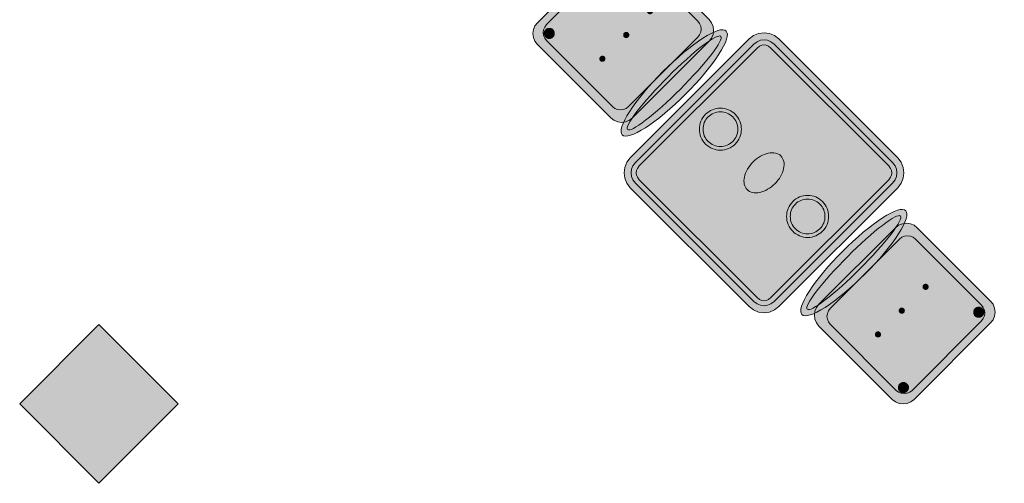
# Model space of a CAD drawing. Header units: metres. Extents: x 2172.2 to 2210.6, y 415.3 to 458.1.
# Tile 82 of 168: x 2178.5 to 2182, y 442.6 to 444.3. Entities that reach past the tile are written whole.
import ezdxf

# ---------------------------------------------------------------- set-up
doc = ezdxf.new("R2010")
doc.units = ezdxf.units.M
for name, color, linetype, lineweight in [('NC_N1_CHAIRS', 7, 'CONTINUOUS', 13), ('NC_N1_COLUMNS', 8, 'CONTINUOUS', 25), ('NC_N1_TABLES', 7, 'CONTINUOUS', 13), ('NC_N1_WALLS', 7, 'CONTINUOUS', 25)]:
    doc.layers.add(name, color=color, linetype=linetype, lineweight=lineweight)

# ---------------------------------------------------------------- blocks, each defined once
blk = doc.blocks.new('NC_N1_ARCHITECTURE')
at = {"layer": 'NC_N1_COLUMNS', "true_color": 0xe6e9ea}
blk.add_hatch(color=256, dxfattribs=at).paths.add_polyline_path([(-10.97166, 8.919112), (-11.254499, 8.636272), (-11.537308, 8.919147), (-11.254499, 9.201951)])
at = {"layer": 'NC_N1_COLUMNS', "linetype": 'CONTINUOUS', "lineweight": -2}
blk.add_lwpolyline([(-10.97166, 8.919112), (-11.254499, 8.636272), (-11.537308, 8.919147), (-11.254499, 9.201951)], close=True, dxfattribs=at)
blk = doc.blocks.new('NC_N1_DINING_TWO_SQUARE')
at = {"true_color": 0xf6f5ef}
h = blk.add_hatch(color=256, dxfattribs=at)
h.dxf.hatch_style = 1
h.paths.add_polyline_path([(0.3, -0.375), (-0.3, -0.375), (-0.3194, -0.3724), (-0.3375, -0.365), (-0.353, -0.353), (-0.365, -0.3375), (-0.3724, -0.3194), (-0.375, -0.3), (-0.375, 0.3), (-0.3724, 0.3194), (-0.365, 0.3375), (-0.353, 0.353), (-0.3375, 0.365), (-0.3194, 0.3724), (-0.3, 0.375), (0.3, 0.375), (0.3194, 0.3724), (0.3375, 0.365), (0.353, 0.353), (0.365, 0.3375), (0.3724, 0.3194), (0.375, 0.3), (0.375, -0.3), (0.3724, -0.3194), (0.365, -0.3375), (0.353, -0.353), (0.3375, -0.365), (0.3194, -0.3724)])
at = {"color": 0, "linetype": 'CONTINUOUS', "lineweight": -2, "true_color": 0x2d3540}
blk.add_lwpolyline([(0.3, -0.375), (-0.3, -0.375), (-0.3194, -0.3724), (-0.3375, -0.365), (-0.353, -0.353), (-0.365, -0.3375), (-0.3724, -0.3194), (-0.375, -0.3), (-0.375, 0.3), (-0.3724, 0.3194), (-0.365, 0.3375), (-0.353, 0.353), (-0.3375, 0.365), (-0.3194, 0.3724), (-0.3, 0.375), (0.3, 0.375), (0.3194, 0.3724), (0.3375, 0.365), (0.353, 0.353), (0.365, 0.3375), (0.3724, 0.3194), (0.375, 0.3), (0.375, -0.3), (0.3724, -0.3194), (0.365, -0.3375), (0.353, -0.353), (0.3375, -0.365), (0.3194, -0.3724)], close=True, dxfattribs=at)
at = {"color": 0, "linetype": 'CONTINUOUS', "lineweight": -2, "true_color": 0xa38246}
for points in [[(0.2984, -0.35), (-0.2984, -0.35), (-0.3129, -0.3481), (-0.3249, -0.3431), (-0.3352, -0.3352), (-0.3431, -0.3249), (-0.3481, -0.3129), (-0.35, -0.2984), (-0.35, 0.2984), (-0.3481, 0.3129), (-0.3431, 0.3249), (-0.3352, 0.3352), (-0.3249, 0.3431), (-0.3129, 0.3481), (-0.2984, 0.35), (0.2984, 0.35), (0.3129, 0.3481), (0.3249, 0.3431), (0.3352, 0.3352), (0.3431, 0.3249), (0.3481, 0.3129), (0.35, 0.2984), (0.35, -0.2984), (0.3481, -0.3129), (0.3431, -0.3249), (0.3352, -0.3352), (0.3249, -0.3431), (0.3129, -0.3481)], [(0.2972, -0.332), (-0.2972, -0.332), (-0.3082, -0.3306), (-0.3158, -0.3274), (-0.3224, -0.3224), (-0.3274, -0.3158), (-0.3306, -0.3082), (-0.332, -0.2972), (-0.332, 0.2972), (-0.3306, 0.3082), (-0.3274, 0.3158), (-0.3224, 0.3224), (-0.3158, 0.3274), (-0.3082, 0.3306), (-0.2972, 0.332), (0.2972, 0.332), (0.3082, 0.3306), (0.3158, 0.3274), (0.3224, 0.3224), (0.3274, 0.3158), (0.3306, 0.3082), (0.332, 0.2972), (0.332, -0.2972), (0.3306, -0.3082), (0.3274, -0.3158), (0.3224, -0.3224), (0.3158, -0.3274), (0.3082, -0.3306)], [(0.062, 0.22), (0.0617, 0.2139), (0.0608, 0.2079), (0.0593, 0.202), (0.0573, 0.1963), (0.0547, 0.1908), (0.0516, 0.1856), (0.0479, 0.1807), (0.0438, 0.1762), (0.0393, 0.1721), (0.0344, 0.1684), (0.0292, 0.1653), (0.0237, 0.1627), (0.018, 0.1607), (0.0121, 0.1592), (0.0061, 0.1583), (0, 0.158), (-0.0061, 0.1583), (-0.0121, 0.1592), (-0.018, 0.1607), (-0.0237, 0.1627), (-0.0292, 0.1653), (-0.0344, 0.1684), (-0.0393, 0.1721), (-0.0438, 0.1762), (-0.0479, 0.1807), (-0.0516, 0.1856), (-0.0547, 0.1908), (-0.0573, 0.1963), (-0.0593, 0.202), (-0.0608, 0.2079), (-0.0617, 0.2139), (-0.062, 0.22), (-0.0617, 0.2261), (-0.0608, 0.2321), (-0.0593, 0.238), (-0.0573, 0.2437), (-0.0547, 0.2492), (-0.0516, 0.2544), (-0.0479, 0.2593), (-0.0438, 0.2638), (-0.0393, 0.2679), (-0.0344, 0.2716), (-0.0292, 0.2747), (-0.0237, 0.2773), (-0.018, 0.2793), (-0.0121, 0.2808), (-0.0061, 0.2817), (0, 0.282), (0.0061, 0.2817), (0.0121, 0.2808), (0.018, 0.2793), (0.0237, 0.2773), (0.0292, 0.2747), (0.0344, 0.2716), (0.0393, 0.2679), (0.0438, 0.2638), (0.0479, 0.2593), (0.0516, 0.2544), (0.0547, 0.2492), (0.0573, 0.2437), (0.0593, 0.238), (0.0608, 0.2321), (0.0617, 0.2261)], [(0.085, 0), (0.0846, 0.0054), (0.0834, 0.0107), (0.0813, 0.016), (0.0785, 0.021), (0.075, 0.0259), (0.0707, 0.0306), (0.0657, 0.0349), (0.0601, 0.0389), (0.0539, 0.0425), (0.0472, 0.0457), (0.0401, 0.0485), (0.0325, 0.0508), (0.0247, 0.0526), (0.0166, 0.0539), (0.0083, 0.0547), (0, 0.055), (-0.0083, 0.0547), (-0.0166, 0.0539), (-0.0247, 0.0526), (-0.0325, 0.0508), (-0.0401, 0.0485), (-0.0472, 0.0457), (-0.0539, 0.0425), (-0.0601, 0.0389), (-0.0657, 0.0349), (-0.0707, 0.0306), (-0.075, 0.0259), (-0.0785, 0.021), (-0.0813, 0.016), (-0.0834, 0.0107), (-0.0846, 0.0054), (-0.085, 0), (-0.0846, -0.0054), (-0.0834, -0.0107), (-0.0813, -0.016), (-0.0785, -0.021), (-0.075, -0.0259), (-0.0707, -0.0306), (-0.0657, -0.0349), (-0.0601, -0.0389), (-0.0539, -0.0425), (-0.0472, -0.0457), (-0.0401, -0.0485), (-0.0325, -0.0508), (-0.0247, -0.0526), (-0.0166, -0.0539), (-0.0083, -0.0547), (0, -0.055), (0.0083, -0.0547), (0.0166, -0.0539), (0.0247, -0.0526), (0.0325, -0.0508), (0.0401, -0.0485), (0.0472, -0.0457), (0.0539, -0.0425), (0.0601, -0.0389), (0.0657, -0.0349), (0.0707, -0.0306), (0.075, -0.0259), (0.0785, -0.021), (0.0813, -0.016), (0.0834, -0.0107), (0.0846, -0.0054)], [(0.062, -0.22), (0.0617, -0.2261), (0.0608, -0.2321), (0.0593, -0.238), (0.0573, -0.2437), (0.0547, -0.2492), (0.0516, -0.2544), (0.0479, -0.2593), (0.0438, -0.2638), (0.0393, -0.2679), (0.0344, -0.2716), (0.0292, -0.2747), (0.0237, -0.2773), (0.018, -0.2793), (0.0121, -0.2808), (0.0061, -0.2817), (0, -0.282), (-0.0061, -0.2817), (-0.0121, -0.2808), (-0.018, -0.2793), (-0.0237, -0.2773), (-0.0292, -0.2747), (-0.0344, -0.2716), (-0.0393, -0.2679), (-0.0438, -0.2638), (-0.0479, -0.2593), (-0.0516, -0.2544), (-0.0547, -0.2492), (-0.0573, -0.2437), (-0.0593, -0.238), (-0.0608, -0.2321), (-0.0617, -0.2261), (-0.062, -0.22), (-0.0617, -0.2139), (-0.0608, -0.2079), (-0.0593, -0.202), (-0.0573, -0.1963), (-0.0547, -0.1908), (-0.0516, -0.1856), (-0.0479, -0.1807), (-0.0438, -0.1762), (-0.0393, -0.1721), (-0.0344, -0.1684), (-0.0292, -0.1653), (-0.0237, -0.1627), (-0.018, -0.1607), (-0.0121, -0.1592), (-0.0061, -0.1583), (0, -0.158), (0.0061, -0.1583), (0.0121, -0.1592), (0.018, -0.1607), (0.0237, -0.1627), (0.0292, -0.1653), (0.0344, -0.1684), (0.0393, -0.1721), (0.0438, -0.1762), (0.0479, -0.1807), (0.0516, -0.1856), (0.0547, -0.1908), (0.0573, -0.1963), (0.0593, -0.202), (0.0608, -0.2079), (0.0617, -0.2139)]]:
    blk.add_lwpolyline(points, close=True, dxfattribs=at)
at = {"color": 0, "linetype": 'CONTINUOUS', "lineweight": -2, "true_color": 0x89939a}
for points in [[(0.075, 0.22), (0.0746, 0.2126), (0.0736, 0.2054), (0.0718, 0.1982), (0.0693, 0.1913), (0.0661, 0.1846), (0.0624, 0.1783), (0.058, 0.1724), (0.053, 0.167), (0.0476, 0.162), (0.0417, 0.1576), (0.0354, 0.1539), (0.0287, 0.1507), (0.0218, 0.1482), (0.0146, 0.1464), (0.0074, 0.1454), (0, 0.145), (-0.0074, 0.1454), (-0.0146, 0.1464), (-0.0218, 0.1482), (-0.0287, 0.1507), (-0.0354, 0.1539), (-0.0417, 0.1576), (-0.0476, 0.162), (-0.053, 0.167), (-0.058, 0.1724), (-0.0624, 0.1783), (-0.0661, 0.1846), (-0.0693, 0.1913), (-0.0718, 0.1982), (-0.0736, 0.2054), (-0.0746, 0.2126), (-0.075, 0.22), (-0.0746, 0.2274), (-0.0736, 0.2346), (-0.0718, 0.2418), (-0.0693, 0.2487), (-0.0661, 0.2554), (-0.0624, 0.2617), (-0.058, 0.2676), (-0.053, 0.273), (-0.0476, 0.278), (-0.0417, 0.2824), (-0.0354, 0.2861), (-0.0287, 0.2893), (-0.0218, 0.2918), (-0.0146, 0.2936), (-0.0074, 0.2946), (0, 0.295), (0.0074, 0.2946), (0.0146, 0.2936), (0.0218, 0.2918), (0.0287, 0.2893), (0.0354, 0.2861), (0.0417, 0.2824), (0.0476, 0.278), (0.053, 0.273), (0.058, 0.2676), (0.0624, 0.2617), (0.0661, 0.2554), (0.0693, 0.2487), (0.0718, 0.2418), (0.0736, 0.2346), (0.0746, 0.2274)], [(0.075, -0.22), (0.0746, -0.2274), (0.0736, -0.2346), (0.0718, -0.2418), (0.0693, -0.2487), (0.0661, -0.2554), (0.0624, -0.2617), (0.058, -0.2676), (0.053, -0.273), (0.0476, -0.278), (0.0417, -0.2824), (0.0354, -0.2861), (0.0287, -0.2893), (0.0218, -0.2918), (0.0146, -0.2936), (0.0074, -0.2946), (0, -0.295), (-0.0074, -0.2946), (-0.0146, -0.2936), (-0.0218, -0.2918), (-0.0287, -0.2893), (-0.0354, -0.2861), (-0.0417, -0.2824), (-0.0476, -0.278), (-0.053, -0.273), (-0.058, -0.2676), (-0.0624, -0.2617), (-0.0661, -0.2554), (-0.0693, -0.2487), (-0.0718, -0.2418), (-0.0736, -0.2346), (-0.0746, -0.2274), (-0.075, -0.22), (-0.0746, -0.2126), (-0.0736, -0.2054), (-0.0718, -0.1982), (-0.0693, -0.1913), (-0.0661, -0.1846), (-0.0624, -0.1783), (-0.058, -0.1724), (-0.053, -0.167), (-0.0476, -0.162), (-0.0417, -0.1576), (-0.0354, -0.1539), (-0.0287, -0.1507), (-0.0218, -0.1482), (-0.0146, -0.1464), (-0.0074, -0.1454), (0, -0.145), (0.0074, -0.1454), (0.0146, -0.1464), (0.0218, -0.1482), (0.0287, -0.1507), (0.0354, -0.1539), (0.0417, -0.1576), (0.0476, -0.162), (0.053, -0.167), (0.058, -0.1724), (0.0624, -0.1783), (0.0661, -0.1846), (0.0693, -0.1913), (0.0718, -0.1982), (0.0736, -0.2054), (0.0746, -0.2126)]]:
    blk.add_lwpolyline(points, close=True, dxfattribs=at)
blk = doc.blocks.new('NC_N1_CHAIR_OLIVE')
at = {"true_color": 0xf6f5ef}
h = blk.add_hatch(color=256, dxfattribs=at)
h.dxf.hatch_style = 1
h.paths.add_polyline_path([(0.262, 0.222), (0.2607, 0.2276), (0.257, 0.2331), (0.2507, 0.2385), (0.2421, 0.2438), (0.2311, 0.2489), (0.2178, 0.2537), (0.2025, 0.2582), (0.1853, 0.2623), (0.1662, 0.2661), (0.1456, 0.2694), (0.1235, 0.2723), (0.1003, 0.2747), (0.0761, 0.2765), (0.0511, 0.2779), (0.0257, 0.2787), (0, 0.279), (-0.0257, 0.2787), (-0.0511, 0.2779), (-0.0761, 0.2765), (-0.1003, 0.2747), (-0.1235, 0.2723), (-0.1456, 0.2694), (-0.1662, 0.2661), (-0.1853, 0.2623), (-0.2025, 0.2582), (-0.2178, 0.2537), (-0.2311, 0.2489), (-0.2421, 0.2438), (-0.2507, 0.2385), (-0.257, 0.2331), (-0.2607, 0.2276), (-0.262, 0.222), (-0.2607, 0.2164), (-0.257, 0.2109), (-0.2507, 0.2055), (-0.2421, 0.2002), (-0.2311, 0.1951), (-0.2178, 0.1903), (-0.2025, 0.1858), (-0.1853, 0.1817), (-0.1662, 0.1779), (-0.1456, 0.1746), (-0.1235, 0.1717), (-0.1003, 0.1693), (-0.0761, 0.1675), (-0.0511, 0.1661), (-0.0257, 0.1653), (0, 0.165), (0.0257, 0.1653), (0.0511, 0.1661), (0.0761, 0.1675), (0.1003, 0.1693), (0.1235, 0.1717), (0.1456, 0.1746), (0.1662, 0.1779), (0.1853, 0.1817), (0.2025, 0.1858), (0.2178, 0.1903), (0.2311, 0.1951), (0.2421, 0.2002), (0.2507, 0.2055), (0.257, 0.2109), (0.2607, 0.2164)])
at = {"true_color": 0x778fa0}
h = blk.add_hatch(color=256, dxfattribs=at)
h.dxf.hatch_style = 1
h.paths.add_polyline_path([(0.193, -0.275), (-0.193, -0.275), (-0.2072, -0.2731), (-0.2205, -0.2676), (-0.2319, -0.2589), (-0.2406, -0.2475), (-0.2461, -0.2342), (-0.248, -0.22), (-0.248, 0.15), (-0.2461, 0.1642), (-0.2406, 0.1775), (-0.2319, 0.1889), (-0.2205, 0.1976), (-0.2072, 0.2031), (-0.193, 0.205), (0.193, 0.205), (0.2072, 0.2031), (0.2205, 0.1976), (0.2319, 0.1889), (0.2406, 0.1775), (0.2461, 0.1642), (0.248, 0.15), (0.248, -0.22), (0.2461, -0.2342), (0.2406, -0.2475), (0.2319, -0.2589), (0.2205, -0.2676), (0.2072, -0.2731)])
at = {"true_color": 0xa38246}
h = blk.add_hatch(color=256, dxfattribs=at)
h.dxf.hatch_style = 1
h.paths.add_polyline_path([(-0.111, -0.02), (-0.111, -0.0209), (-0.1112, -0.0218), (-0.1114, -0.0226), (-0.1117, -0.0234), (-0.1121, -0.0242), (-0.1125, -0.025), (-0.113, -0.0257), (-0.1136, -0.0264), (-0.1143, -0.027), (-0.115, -0.0275), (-0.1158, -0.0279), (-0.1166, -0.0283), (-0.1174, -0.0286), (-0.1182, -0.0288), (-0.1191, -0.029), (-0.12, -0.029), (-0.1209, -0.029), (-0.1218, -0.0288), (-0.1226, -0.0286), (-0.1234, -0.0283), (-0.1242, -0.0279), (-0.125, -0.0275), (-0.1257, -0.027), (-0.1264, -0.0264), (-0.127, -0.0257), (-0.1275, -0.025), (-0.1279, -0.0242), (-0.1283, -0.0234), (-0.1286, -0.0226), (-0.1288, -0.0218), (-0.129, -0.0209), (-0.129, -0.02), (-0.129, -0.0191), (-0.1288, -0.0182), (-0.1286, -0.0174), (-0.1283, -0.0166), (-0.1279, -0.0158), (-0.1275, -0.015), (-0.127, -0.0143), (-0.1264, -0.0136), (-0.1257, -0.013), (-0.125, -0.0125), (-0.1242, -0.0121), (-0.1234, -0.0117), (-0.1226, -0.0114), (-0.1218, -0.0112), (-0.1209, -0.011), (-0.12, -0.011), (-0.1191, -0.011), (-0.1182, -0.0112), (-0.1174, -0.0114), (-0.1166, -0.0117), (-0.1158, -0.0121), (-0.115, -0.0125), (-0.1143, -0.013), (-0.1136, -0.0136), (-0.113, -0.0143), (-0.1125, -0.015), (-0.1121, -0.0158), (-0.1117, -0.0166), (-0.1114, -0.0174), (-0.1112, -0.0182), (-0.111, -0.0191)])
h = blk.add_hatch(color=256, dxfattribs=at)
h.dxf.hatch_style = 1
h.paths.add_polyline_path([(0.009, -0.02), (0.009, -0.0209), (0.0088, -0.0218), (0.0086, -0.0226), (0.0083, -0.0234), (0.0079, -0.0242), (0.0075, -0.025), (0.007, -0.0257), (0.0064, -0.0264), (0.0057, -0.027), (0.005, -0.0275), (0.0042, -0.0279), (0.0034, -0.0283), (0.0026, -0.0286), (0.0018, -0.0288), (0.0009, -0.029), (0, -0.029), (-0.0009, -0.029), (-0.0018, -0.0288), (-0.0026, -0.0286), (-0.0034, -0.0283), (-0.0042, -0.0279), (-0.005, -0.0275), (-0.0057, -0.027), (-0.0064, -0.0264), (-0.007, -0.0257), (-0.0075, -0.025), (-0.0079, -0.0242), (-0.0083, -0.0234), (-0.0086, -0.0226), (-0.0088, -0.0218), (-0.009, -0.0209), (-0.009, -0.02), (-0.009, -0.0191), (-0.0088, -0.0182), (-0.0086, -0.0174), (-0.0083, -0.0166), (-0.0079, -0.0158), (-0.0075, -0.015), (-0.007, -0.0143), (-0.0064, -0.0136), (-0.0057, -0.013), (-0.005, -0.0125), (-0.0042, -0.0121), (-0.0034, -0.0117), (-0.0026, -0.0114), (-0.0018, -0.0112), (-0.0009, -0.011), (0, -0.011), (0.0009, -0.011), (0.0018, -0.0112), (0.0026, -0.0114), (0.0034, -0.0117), (0.0042, -0.0121), (0.005, -0.0125), (0.0057, -0.013), (0.0064, -0.0136), (0.007, -0.0143), (0.0075, -0.015), (0.0079, -0.0158), (0.0083, -0.0166), (0.0086, -0.0174), (0.0088, -0.0182), (0.009, -0.0191)])
h = blk.add_hatch(color=256, dxfattribs=at)
h.dxf.hatch_style = 1
h.paths.add_polyline_path([(0.129, -0.02), (0.129, -0.0209), (0.1288, -0.0218), (0.1286, -0.0226), (0.1283, -0.0234), (0.1279, -0.0242), (0.1275, -0.025), (0.127, -0.0257), (0.1264, -0.0264), (0.1257, -0.027), (0.125, -0.0275), (0.1242, -0.0279), (0.1234, -0.0283), (0.1226, -0.0286), (0.1218, -0.0288), (0.1209, -0.029), (0.12, -0.029), (0.1191, -0.029), (0.1182, -0.0288), (0.1174, -0.0286), (0.1166, -0.0283), (0.1158, -0.0279), (0.115, -0.0275), (0.1143, -0.027), (0.1136, -0.0264), (0.113, -0.0257), (0.1125, -0.025), (0.1121, -0.0242), (0.1117, -0.0234), (0.1114, -0.0226), (0.1112, -0.0218), (0.111, -0.0209), (0.111, -0.02), (0.111, -0.0191), (0.1112, -0.0182), (0.1114, -0.0174), (0.1117, -0.0166), (0.1121, -0.0158), (0.1125, -0.015), (0.113, -0.0143), (0.1136, -0.0136), (0.1143, -0.013), (0.115, -0.0125), (0.1158, -0.0121), (0.1166, -0.0117), (0.1174, -0.0114), (0.1182, -0.0112), (0.1191, -0.011), (0.12, -0.011), (0.1209, -0.011), (0.1218, -0.0112), (0.1226, -0.0114), (0.1234, -0.0117), (0.1242, -0.0121), (0.125, -0.0125), (0.1257, -0.013), (0.1264, -0.0136), (0.127, -0.0143), (0.1275, -0.015), (0.1279, -0.0158), (0.1283, -0.0166), (0.1286, -0.0174), (0.1288, -0.0182), (0.129, -0.0191)])
h = blk.add_hatch(color=256, dxfattribs=at)
h.dxf.hatch_style = 1
h.paths.add_polyline_path([(-0.172, -0.218), (-0.1721, -0.2198), (-0.1723, -0.2215), (-0.1728, -0.2232), (-0.1734, -0.2249), (-0.1741, -0.2265), (-0.175, -0.228), (-0.1761, -0.2294), (-0.1773, -0.2307), (-0.1786, -0.2319), (-0.18, -0.233), (-0.1815, -0.2339), (-0.1831, -0.2346), (-0.1848, -0.2352), (-0.1865, -0.2357), (-0.1882, -0.2359), (-0.19, -0.236), (-0.1918, -0.2359), (-0.1935, -0.2357), (-0.1952, -0.2352), (-0.1969, -0.2346), (-0.1985, -0.2339), (-0.2, -0.233), (-0.2014, -0.2319), (-0.2027, -0.2307), (-0.2039, -0.2294), (-0.205, -0.228), (-0.2059, -0.2265), (-0.2066, -0.2249), (-0.2072, -0.2232), (-0.2077, -0.2215), (-0.2079, -0.2198), (-0.208, -0.218), (-0.2079, -0.2162), (-0.2077, -0.2145), (-0.2072, -0.2128), (-0.2066, -0.2111), (-0.2059, -0.2095), (-0.205, -0.208), (-0.2039, -0.2066), (-0.2027, -0.2053), (-0.2014, -0.2041), (-0.2, -0.203), (-0.1985, -0.2021), (-0.1969, -0.2014), (-0.1952, -0.2008), (-0.1935, -0.2003), (-0.1918, -0.2001), (-0.19, -0.2), (-0.1882, -0.2001), (-0.1865, -0.2003), (-0.1848, -0.2008), (-0.1831, -0.2014), (-0.1815, -0.2021), (-0.18, -0.203), (-0.1786, -0.2041), (-0.1773, -0.2053), (-0.1761, -0.2066), (-0.175, -0.208), (-0.1741, -0.2095), (-0.1734, -0.2111), (-0.1728, -0.2128), (-0.1723, -0.2145), (-0.1721, -0.2162)])
h = blk.add_hatch(color=256, dxfattribs=at)
h.dxf.hatch_style = 1
h.paths.add_polyline_path([(0.208, -0.218), (0.2079, -0.2198), (0.2077, -0.2215), (0.2072, -0.2232), (0.2066, -0.2249), (0.2059, -0.2265), (0.205, -0.228), (0.2039, -0.2294), (0.2027, -0.2307), (0.2014, -0.2319), (0.2, -0.233), (0.1985, -0.2339), (0.1969, -0.2346), (0.1952, -0.2352), (0.1935, -0.2357), (0.1918, -0.2359), (0.19, -0.236), (0.1882, -0.2359), (0.1865, -0.2357), (0.1848, -0.2352), (0.1831, -0.2346), (0.1815, -0.2339), (0.18, -0.233), (0.1786, -0.2319), (0.1773, -0.2307), (0.1761, -0.2294), (0.175, -0.228), (0.1741, -0.2265), (0.1734, -0.2249), (0.1728, -0.2232), (0.1723, -0.2215), (0.1721, -0.2198), (0.172, -0.218), (0.1721, -0.2162), (0.1723, -0.2145), (0.1728, -0.2128), (0.1734, -0.2111), (0.1741, -0.2095), (0.175, -0.208), (0.1761, -0.2066), (0.1773, -0.2053), (0.1786, -0.2041), (0.18, -0.203), (0.1815, -0.2021), (0.1831, -0.2014), (0.1848, -0.2008), (0.1865, -0.2003), (0.1882, -0.2001), (0.19, -0.2), (0.1918, -0.2001), (0.1935, -0.2003), (0.1952, -0.2008), (0.1969, -0.2014), (0.1985, -0.2021), (0.2, -0.203), (0.2014, -0.2041), (0.2027, -0.2053), (0.2039, -0.2066), (0.205, -0.208), (0.2059, -0.2095), (0.2066, -0.2111), (0.2072, -0.2128), (0.2077, -0.2145), (0.2079, -0.2162)])
at = {"color": 0, "linetype": 'CONTINUOUS', "lineweight": -2, "true_color": 0x2d3540}
for points in [[(0.262, 0.222), (0.2607, 0.2276), (0.257, 0.2331), (0.2507, 0.2385), (0.2421, 0.2438), (0.2311, 0.2489), (0.2178, 0.2537), (0.2025, 0.2582), (0.1853, 0.2623), (0.1662, 0.2661), (0.1456, 0.2694), (0.1235, 0.2723), (0.1003, 0.2747), (0.0761, 0.2765), (0.0511, 0.2779), (0.0257, 0.2787), (0, 0.279), (-0.0257, 0.2787), (-0.0511, 0.2779), (-0.0761, 0.2765), (-0.1003, 0.2747), (-0.1235, 0.2723), (-0.1456, 0.2694), (-0.1662, 0.2661), (-0.1853, 0.2623), (-0.2025, 0.2582), (-0.2178, 0.2537), (-0.2311, 0.2489), (-0.2421, 0.2438), (-0.2507, 0.2385), (-0.257, 0.2331), (-0.2607, 0.2276), (-0.262, 0.222), (-0.2607, 0.2164), (-0.257, 0.2109), (-0.2507, 0.2055), (-0.2421, 0.2002), (-0.2311, 0.1951), (-0.2178, 0.1903), (-0.2025, 0.1858), (-0.1853, 0.1817), (-0.1662, 0.1779), (-0.1456, 0.1746), (-0.1235, 0.1717), (-0.1003, 0.1693), (-0.0761, 0.1675), (-0.0511, 0.1661), (-0.0257, 0.1653), (0, 0.165), (0.0257, 0.1653), (0.0511, 0.1661), (0.0761, 0.1675), (0.1003, 0.1693), (0.1235, 0.1717), (0.1456, 0.1746), (0.1662, 0.1779), (0.1853, 0.1817), (0.2025, 0.1858), (0.2178, 0.1903), (0.2311, 0.1951), (0.2421, 0.2002), (0.2507, 0.2055), (0.257, 0.2109), (0.2607, 0.2164)], [(0.193, -0.275), (-0.193, -0.275), (-0.2072, -0.2731), (-0.2205, -0.2676), (-0.2319, -0.2589), (-0.2406, -0.2475), (-0.2461, -0.2342), (-0.248, -0.22), (-0.248, 0.15), (-0.2461, 0.1642), (-0.2406, 0.1775), (-0.2319, 0.1889), (-0.2205, 0.1976), (-0.2072, 0.2031), (-0.193, 0.205), (0.193, 0.205), (0.2072, 0.2031), (0.2205, 0.1976), (0.2319, 0.1889), (0.2406, 0.1775), (0.2461, 0.1642), (0.248, 0.15), (0.248, -0.22), (0.2461, -0.2342), (0.2406, -0.2475), (0.2319, -0.2589), (0.2205, -0.2676), (0.2072, -0.2731)]]:
    blk.add_lwpolyline(points, close=True, dxfattribs=at)
at = {"color": 0, "linetype": 'CONTINUOUS', "lineweight": -2, "true_color": 0xa38246}
for points in [[(0.235, 0.222), (0.2339, 0.225), (0.2305, 0.228), (0.2249, 0.231), (0.2171, 0.2339), (0.2073, 0.2366), (0.1954, 0.2392), (0.1817, 0.2417), (0.1662, 0.2439), (0.1491, 0.246), (0.1306, 0.2478), (0.1108, 0.2493), (0.0899, 0.2506), (0.0682, 0.2517), (0.0458, 0.2524), (0.023, 0.2529), (0, 0.253), (-0.023, 0.2529), (-0.0458, 0.2524), (-0.0682, 0.2517), (-0.0899, 0.2506), (-0.1108, 0.2493), (-0.1306, 0.2478), (-0.1491, 0.246), (-0.1662, 0.2439), (-0.1817, 0.2417), (-0.1954, 0.2392), (-0.2073, 0.2366), (-0.2171, 0.2339), (-0.2249, 0.231), (-0.2305, 0.228), (-0.2339, 0.225), (-0.235, 0.222), (-0.2339, 0.219), (-0.2305, 0.216), (-0.2249, 0.213), (-0.2171, 0.2101), (-0.2073, 0.2074), (-0.1954, 0.2048), (-0.1817, 0.2023), (-0.1662, 0.2001), (-0.1491, 0.198), (-0.1306, 0.1962), (-0.1108, 0.1947), (-0.0899, 0.1934), (-0.0682, 0.1923), (-0.0458, 0.1916), (-0.023, 0.1911), (0, 0.191), (0.023, 0.1911), (0.0458, 0.1916), (0.0682, 0.1923), (0.0899, 0.1934), (0.1108, 0.1947), (0.1306, 0.1962), (0.1491, 0.198), (0.1662, 0.2001), (0.1817, 0.2023), (0.1954, 0.2048), (0.2073, 0.2074), (0.2171, 0.2101), (0.2249, 0.213), (0.2305, 0.216), (0.2339, 0.219)], [(0.175, -0.247), (-0.175, -0.247), (-0.1854, -0.2456), (-0.195, -0.2416), (-0.2033, -0.2353), (-0.2096, -0.227), (-0.2136, -0.2174), (-0.215, -0.207), (-0.215, 0.126), (-0.2136, 0.1364), (-0.2096, 0.146), (-0.2033, 0.1543), (-0.195, 0.1606), (-0.1854, 0.1646), (-0.175, 0.166), (0.175, 0.166), (0.1854, 0.1646), (0.195, 0.1606), (0.2033, 0.1543), (0.2096, 0.146), (0.2136, 0.1364), (0.215, 0.126), (0.215, -0.207), (0.2136, -0.2174), (0.2096, -0.227), (0.2033, -0.2353), (0.195, -0.2416), (0.1854, -0.2456)]]:
    blk.add_lwpolyline(points, close=True, dxfattribs=at)
at = {"color": 0, "linetype": 'CONTINUOUS', "lineweight": -2}
for points in [[(-0.111, -0.02), (-0.111, -0.0209), (-0.1112, -0.0218), (-0.1114, -0.0226), (-0.1117, -0.0234), (-0.1121, -0.0242), (-0.1125, -0.025), (-0.113, -0.0257), (-0.1136, -0.0264), (-0.1143, -0.027), (-0.115, -0.0275), (-0.1158, -0.0279), (-0.1166, -0.0283), (-0.1174, -0.0286), (-0.1182, -0.0288), (-0.1191, -0.029), (-0.12, -0.029), (-0.1209, -0.029), (-0.1218, -0.0288), (-0.1226, -0.0286), (-0.1234, -0.0283), (-0.1242, -0.0279), (-0.125, -0.0275), (-0.1257, -0.027), (-0.1264, -0.0264), (-0.127, -0.0257), (-0.1275, -0.025), (-0.1279, -0.0242), (-0.1283, -0.0234), (-0.1286, -0.0226), (-0.1288, -0.0218), (-0.129, -0.0209), (-0.129, -0.02), (-0.129, -0.0191), (-0.1288, -0.0182), (-0.1286, -0.0174), (-0.1283, -0.0166), (-0.1279, -0.0158), (-0.1275, -0.015), (-0.127, -0.0143), (-0.1264, -0.0136), (-0.1257, -0.013), (-0.125, -0.0125), (-0.1242, -0.0121), (-0.1234, -0.0117), (-0.1226, -0.0114), (-0.1218, -0.0112), (-0.1209, -0.011), (-0.12, -0.011), (-0.1191, -0.011), (-0.1182, -0.0112), (-0.1174, -0.0114), (-0.1166, -0.0117), (-0.1158, -0.0121), (-0.115, -0.0125), (-0.1143, -0.013), (-0.1136, -0.0136), (-0.113, -0.0143), (-0.1125, -0.015), (-0.1121, -0.0158), (-0.1117, -0.0166), (-0.1114, -0.0174), (-0.1112, -0.0182), (-0.111, -0.0191)], [(0.009, -0.02), (0.009, -0.0209), (0.0088, -0.0218), (0.0086, -0.0226), (0.0083, -0.0234), (0.0079, -0.0242), (0.0075, -0.025), (0.007, -0.0257), (0.0064, -0.0264), (0.0057, -0.027), (0.005, -0.0275), (0.0042, -0.0279), (0.0034, -0.0283), (0.0026, -0.0286), (0.0018, -0.0288), (0.0009, -0.029), (0, -0.029), (-0.0009, -0.029), (-0.0018, -0.0288), (-0.0026, -0.0286), (-0.0034, -0.0283), (-0.0042, -0.0279), (-0.005, -0.0275), (-0.0057, -0.027), (-0.0064, -0.0264), (-0.007, -0.0257), (-0.0075, -0.025), (-0.0079, -0.0242), (-0.0083, -0.0234), (-0.0086, -0.0226), (-0.0088, -0.0218), (-0.009, -0.0209), (-0.009, -0.02), (-0.009, -0.0191), (-0.0088, -0.0182), (-0.0086, -0.0174), (-0.0083, -0.0166), (-0.0079, -0.0158), (-0.0075, -0.015), (-0.007, -0.0143), (-0.0064, -0.0136), (-0.0057, -0.013), (-0.005, -0.0125), (-0.0042, -0.0121), (-0.0034, -0.0117), (-0.0026, -0.0114), (-0.0018, -0.0112), (-0.0009, -0.011), (0, -0.011), (0.0009, -0.011), (0.0018, -0.0112), (0.0026, -0.0114), (0.0034, -0.0117), (0.0042, -0.0121), (0.005, -0.0125), (0.0057, -0.013), (0.0064, -0.0136), (0.007, -0.0143), (0.0075, -0.015), (0.0079, -0.0158), (0.0083, -0.0166), (0.0086, -0.0174), (0.0088, -0.0182), (0.009, -0.0191)], [(0.129, -0.02), (0.129, -0.0209), (0.1288, -0.0218), (0.1286, -0.0226), (0.1283, -0.0234), (0.1279, -0.0242), (0.1275, -0.025), (0.127, -0.0257), (0.1264, -0.0264), (0.1257, -0.027), (0.125, -0.0275), (0.1242, -0.0279), (0.1234, -0.0283), (0.1226, -0.0286), (0.1218, -0.0288), (0.1209, -0.029), (0.12, -0.029), (0.1191, -0.029), (0.1182, -0.0288), (0.1174, -0.0286), (0.1166, -0.0283), (0.1158, -0.0279), (0.115, -0.0275), (0.1143, -0.027), (0.1136, -0.0264), (0.113, -0.0257), (0.1125, -0.025), (0.1121, -0.0242), (0.1117, -0.0234), (0.1114, -0.0226), (0.1112, -0.0218), (0.111, -0.0209), (0.111, -0.02), (0.111, -0.0191), (0.1112, -0.0182), (0.1114, -0.0174), (0.1117, -0.0166), (0.1121, -0.0158), (0.1125, -0.015), (0.113, -0.0143), (0.1136, -0.0136), (0.1143, -0.013), (0.115, -0.0125), (0.1158, -0.0121), (0.1166, -0.0117), (0.1174, -0.0114), (0.1182, -0.0112), (0.1191, -0.011), (0.12, -0.011), (0.1209, -0.011), (0.1218, -0.0112), (0.1226, -0.0114), (0.1234, -0.0117), (0.1242, -0.0121), (0.125, -0.0125), (0.1257, -0.013), (0.1264, -0.0136), (0.127, -0.0143), (0.1275, -0.015), (0.1279, -0.0158), (0.1283, -0.0166), (0.1286, -0.0174), (0.1288, -0.0182), (0.129, -0.0191)], [(-0.172, -0.218), (-0.1721, -0.2198), (-0.1723, -0.2215), (-0.1728, -0.2232), (-0.1734, -0.2249), (-0.1741, -0.2265), (-0.175, -0.228), (-0.1761, -0.2294), (-0.1773, -0.2307), (-0.1786, -0.2319), (-0.18, -0.233), (-0.1815, -0.2339), (-0.1831, -0.2346), (-0.1848, -0.2352), (-0.1865, -0.2357), (-0.1882, -0.2359), (-0.19, -0.236), (-0.1918, -0.2359), (-0.1935, -0.2357), (-0.1952, -0.2352), (-0.1969, -0.2346), (-0.1985, -0.2339), (-0.2, -0.233), (-0.2014, -0.2319), (-0.2027, -0.2307), (-0.2039, -0.2294), (-0.205, -0.228), (-0.2059, -0.2265), (-0.2066, -0.2249), (-0.2072, -0.2232), (-0.2077, -0.2215), (-0.2079, -0.2198), (-0.208, -0.218), (-0.2079, -0.2162), (-0.2077, -0.2145), (-0.2072, -0.2128), (-0.2066, -0.2111), (-0.2059, -0.2095), (-0.205, -0.208), (-0.2039, -0.2066), (-0.2027, -0.2053), (-0.2014, -0.2041), (-0.2, -0.203), (-0.1985, -0.2021), (-0.1969, -0.2014), (-0.1952, -0.2008), (-0.1935, -0.2003), (-0.1918, -0.2001), (-0.19, -0.2), (-0.1882, -0.2001), (-0.1865, -0.2003), (-0.1848, -0.2008), (-0.1831, -0.2014), (-0.1815, -0.2021), (-0.18, -0.203), (-0.1786, -0.2041), (-0.1773, -0.2053), (-0.1761, -0.2066), (-0.175, -0.208), (-0.1741, -0.2095), (-0.1734, -0.2111), (-0.1728, -0.2128), (-0.1723, -0.2145), (-0.1721, -0.2162)], [(0.208, -0.218), (0.2079, -0.2198), (0.2077, -0.2215), (0.2072, -0.2232), (0.2066, -0.2249), (0.2059, -0.2265), (0.205, -0.228), (0.2039, -0.2294), (0.2027, -0.2307), (0.2014, -0.2319), (0.2, -0.233), (0.1985, -0.2339), (0.1969, -0.2346), (0.1952, -0.2352), (0.1935, -0.2357), (0.1918, -0.2359), (0.19, -0.236), (0.1882, -0.2359), (0.1865, -0.2357), (0.1848, -0.2352), (0.1831, -0.2346), (0.1815, -0.2339), (0.18, -0.233), (0.1786, -0.2319), (0.1773, -0.2307), (0.1761, -0.2294), (0.175, -0.228), (0.1741, -0.2265), (0.1734, -0.2249), (0.1728, -0.2232), (0.1723, -0.2215), (0.1721, -0.2198), (0.172, -0.218), (0.1721, -0.2162), (0.1723, -0.2145), (0.1728, -0.2128), (0.1734, -0.2111), (0.1741, -0.2095), (0.175, -0.208), (0.1761, -0.2066), (0.1773, -0.2053), (0.1786, -0.2041), (0.18, -0.203), (0.1815, -0.2021), (0.1831, -0.2014), (0.1848, -0.2008), (0.1865, -0.2003), (0.1882, -0.2001), (0.19, -0.2), (0.1918, -0.2001), (0.1935, -0.2003), (0.1952, -0.2008), (0.1969, -0.2014), (0.1985, -0.2021), (0.2, -0.203), (0.2014, -0.2041), (0.2027, -0.2053), (0.2039, -0.2066), (0.205, -0.208), (0.2059, -0.2095), (0.2066, -0.2111), (0.2072, -0.2128), (0.2077, -0.2145), (0.2079, -0.2162)]]:
    blk.add_lwpolyline(points, close=True, dxfattribs=at)

msp = doc.modelspace()

# ---------------------------------------------------------------- block references
at = {"layer": 'NC_N1_CHAIRS', "linetype": 'CONTINUOUS'}
for p, yscale, rotation in [((2180.64, 444.2207), -1, 45), ((2181.5946, 443.2661), -1.0000000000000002, -135)]:
    msp.add_blockref('NC_N1_CHAIR_OLIVE', p, dxfattribs=dict(at, yscale=yscale, rotation=rotation))
at = {"layer": 'NC_N1_TABLES', "linetype": 'CONTINUOUS', "yscale": -1, "rotation": 45}
msp.add_blockref('NC_N1_DINING_TWO_SQUARE', (2181.1173, 443.7434), dxfattribs=at)
at = {"layer": 'NC_N1_WALLS'}
msp.add_blockref('NC_N1_ARCHITECTURE', (2190, 434), dxfattribs=at)

doc.saveas('drawing.dxf')
